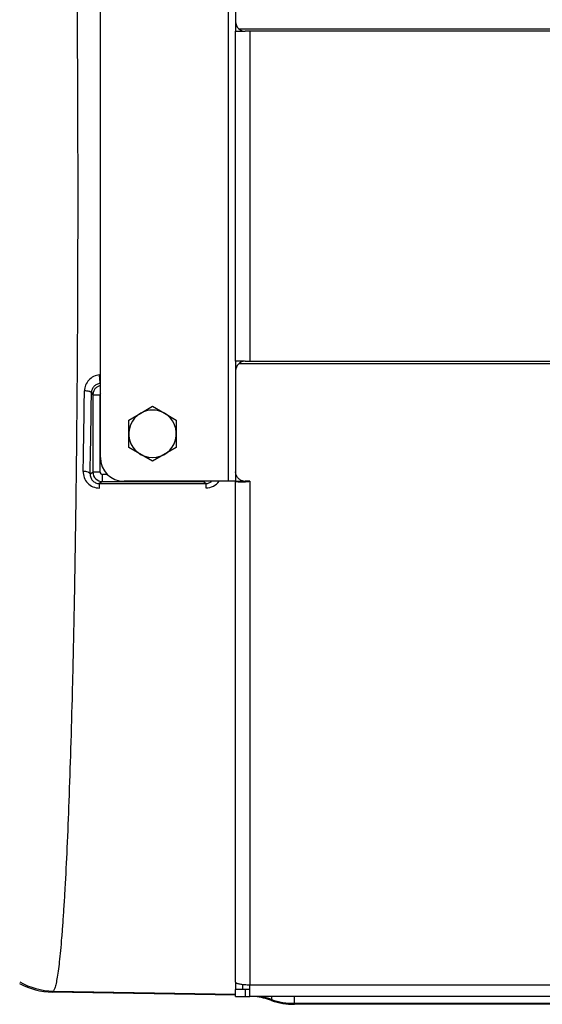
# Model space of a CAD drawing. Extents: x -1404 to 1181, y 8 to 1628.
# Tile 4 of 75: x -775 to -665, y 173 to 380. Entities that reach past the tile are written whole.
import ezdxf

# ---------------------------------------------------------------- set-up
doc = ezdxf.new("R2010")
doc.units = 0
doc.header["$LTSCALE"] = 65.395
doc.layers.add('SG48_1', color=7, linetype='CONTINUOUS')

msp = doc.modelspace()

# ---------------------------------------------------------------- linework, layer by layer
at = {"layer": 'SG48_1', "color": 9, "linetype": 'CONTINUOUS'}
for p, q in [((-730.91, 282.99), (-730.91, 402.99)), ((-728.75, 378.25), (-528.31, 378.25)), ((-726.41, 377.73), (-726.41, 308.26)), ((-528.31, 377.73), (-726.41, 377.73)), ((-527.41, 307.74), (-728.75, 307.74)), ((-726.41, 308.26), (-525.06, 308.26)), ((-759.78, 301.65), (-759.48, 301.19)), ((-759.48, 301.19), (-759.48, 284.94)), ((-759.48, 301.19), (-757.98, 301.19)), ((-757.98, 284.94), (-757.98, 301.19)), ((-760.06, 284.56), (-759.48, 284.94)), ((-757.98, 284.94), (-759.48, 284.94)), ((-757.48, 282.94), (-757.48, 284.44)), ((-756.42, 284.44), (-757.48, 284.44)), ((-757.48, 282.94), (-758.13, 282.51)), ((-757.48, 282.94), (-736.33, 282.94)), ((-736.33, 282.99), (-736.33, 282.94)), ((-735.71, 282.53), (-736.33, 282.94)), ((-726.41, 282.99), (-726.41, 177.01)), ((-726.41, 177.01), (-661.38, 177.01)), ((-767.82, 175.66), (-768.03, 175.46)), ((-767.82, 175.66), (-729.41, 174.99)), ((-721.85, 174.54), (-721.85, 173.9)), ((-717.01, 172.89), (-717.01, 174.54)), ((-721.85, 173.9), (-721.85, 173.69)), ((-717.01, 173.1), (-429.41, 173.1))]:
    msp.add_line(p, q, dxfattribs=at)
at = {"layer": 'SG48_1', "color": 6, "linetype": 'CONTINUOUS'}
for p, q in [((-729.41, 401.02), (-729.41, 379.73)), ((-757.91, 287.99), (-757.91, 397.99)), ((-729.41, 308.26), (-729.41, 377.73)), ((-729.41, 306.26), (-729.41, 284.96)), ((-751.91, 295.88), (-749.41, 297.32)), ((-744.41, 297.32), (-741.91, 295.88)), ((-751.91, 290.11), (-751.91, 295.88)), ((-741.91, 295.88), (-741.91, 290.11)), ((-746.91, 287.22), (-751.91, 290.11)), ((-741.91, 290.11), (-746.91, 287.22)), ((-729.41, 282.99), (-752.91, 282.99)), ((-729.41, 177.54), (-729.41, 282.99)), ((-727.91, 282.89), (-727.91, 282.99)), ((-729.41, 174.79), (-768.03, 175.46)), ((-729.41, 174.54), (-729.41, 176.04)), ((-727.41, 176.04), (-729.41, 176.04)), ((-729.41, 174.54), (-727.41, 174.54)), ((-527.41, 174.54), (-726.41, 174.54)), ((-429.41, 172.89), (-717.01, 172.89))]:
    msp.add_line(p, q, dxfattribs=at)
at = {"layer": 'SG48_1', "color": 2, "linetype": 'CONTINUOUS'}
for p, q in [((-729.41, 379.73), (-729.41, 377.73)), ((-729.41, 377.73), (-727.52, 377.73)), ((-727.91, 377.73), (-727.91, 377.8)), ((-726.41, 377.73), (-727.41, 377.73)), ((-729.41, 308.26), (-729.41, 306.26)), ((-727.52, 308.26), (-729.41, 308.26)), ((-727.91, 308.19), (-727.91, 308.26)), ((-727.41, 308.26), (-726.41, 308.26)), ((-757.91, 303.43), (-757.96, 303.57)), ((-749.41, 297.32), (-746.91, 298.77)), ((-746.91, 298.77), (-744.41, 297.32)), ((-729.41, 284.96), (-729.41, 282.99)), ((-758.13, 282.51), (-735.71, 282.53)), ((-729.41, 282.99), (-727.91, 282.99)), ((-727.91, 282.99), (-727.91, 283.06)), ((-726.41, 282.99), (-727.41, 282.99)), ((-729.41, 177.54), (-729.41, 176.04)), ((-727.91, 176.04), (-727.91, 177.08)), ((-726.41, 174.54), (-726.41, 177.01)), ((-727.41, 176.04), (-727.41, 174.54)), ((-726.41, 176.04), (-727.41, 176.04)), ((-727.41, 174.54), (-726.41, 174.54))]:
    msp.add_line(p, q, dxfattribs=at)
at = {"layer": 'SG48_1', "color": 6, "linetype": 'CONTINUOUS'}
for centre, radius, start, end in [((-727.41, 379.73), 2, 180, 270), ((-727.41, 306.26), 2, 90, 180), ((-746.91, 292.99), 5, 119.9999, 60.0001), ((-752.91, 287.99), 5, 180, 270), ((-727.41, 285.02), 2.03, 253.859, 257.8961), ((-727.41, 285.03), 2.04, 257.9146, 269.9853), ((-767.77, 190.46), 15, 241.568, 269.003), ((-728.32, 154.74), 20.03, 71.1543, 81.3193), ((-717.01, 187.88), 14.99, 251.1441, 269.9998)]:
    msp.add_arc(centre, radius, start, end, dxfattribs=at)
at = {"layer": 'SG48_1', "color": 2, "linetype": 'CONTINUOUS'}
for centre, radius, start, end in [((-3542.19, 339.08), 2781.18, 358.88737, 359.23654), ((-746.91, 292.99), 5, 60.0001, 119.9999), ((-728.4, 300.57), 17.69, 271.7219, 273.4161), ((-728.45, 301.53), 18.64, 273.3947, 276.2816)]:
    msp.add_arc(centre, radius, start, end, dxfattribs=at)
at = {"layer": 'SG48_1', "color": 9, "linetype": 'CONTINUOUS'}
for centre, radius, start, end in [((-3590.24, 339.04), 2830.7, 358.89721, 359.24334), ((-757.48, 284.94), 2, 180.0765, 269.9001), ((-757.48, 284.94), 0.499, 180.0249, 270.1075), ((-736.33, 284.95), 2, 270.0965, 282.8287), ((-767.54, 190.67), 15, 240.6061, 268.9271), ((-728.32, 154.95), 20.03, 71.1689, 78.0147), ((-717.01, 188.11), 15.01, 251.1662, 270.0002)]:
    msp.add_arc(centre, radius, start, end, dxfattribs=at)
for points, knots in [([(-767.82, 510.32), (-767.77, 510.27), (-767.68, 510.11), (-767.55, 509.83), (-767.43, 509.45), (-767.25, 508.75), (-767.03, 507.64), (-766.79, 506.03), (-766.54, 504.04), (-766.3, 501.68), (-766.06, 498.95), (-765.83, 495.86), (-765.6, 492.43), (-765.29, 487.16), (-764.92, 479.77), (-764.52, 469.96), (-764.16, 458.99), (-763.82, 446.95), (-763.53, 433.95), (-763.27, 420.11), (-763.06, 405.56), (-762.89, 390.43), (-762.73, 369.51), (-762.65, 342.99), (-762.73, 316.48), (-762.89, 295.56), (-763.06, 280.43), (-763.27, 265.88), (-763.53, 252.04), (-763.82, 239.04), (-764.16, 227), (-764.52, 216.02), (-764.92, 206.22), (-765.29, 198.82), (-765.6, 193.56), (-765.83, 190.12), (-766.06, 187.04), (-766.3, 184.31), (-766.54, 181.95), (-766.79, 179.96), (-767.03, 178.34), (-767.25, 177.23), (-767.43, 176.54), (-767.55, 176.16), (-767.68, 175.87), (-767.77, 175.72), (-767.82, 175.66)], [0, 0, 0, 0, 0.000673, 0.001598, 0.00279, 0.004255, 0.008018, 0.012894, 0.01888, 0.025966, 0.034138, 0.043378, 0.053666, 0.06498, 0.090578, 0.119941, 0.152801, 0.188856, 0.227776, 0.269204, 0.312757, 0.358037, 0.404625, 0.5, 0.595375, 0.641963, 0.687243, 0.730796, 0.772224, 0.811144, 0.847199, 0.880059, 0.909422, 0.93502, 0.946334, 0.956622, 0.965862, 0.974034, 0.98112, 0.987106, 0.991982, 0.995745, 0.99721, 0.998402, 0.999327, 1, 1, 1, 1]), ([(-757.96, 303.57), (-758.21, 303.55), (-758.69, 303.41), (-759.28, 302.97), (-759.68, 302.36), (-759.78, 301.89), (-759.78, 301.65)], [0, 0, 0, 0, 0.254667, 0.506365, 0.754495, 1, 1, 1, 1]), ([(-757.91, 303.14), (-758.13, 303.09), (-758.55, 302.92), (-759.07, 302.47), (-759.4, 301.87), (-759.48, 301.42), (-759.48, 301.19)], [0, 0, 0, 0, 0.250111, 0.500222, 0.750212, 1, 1, 1, 1]), ([(-759.78, 301.65), (-759.79, 301.68), (-759.82, 301.73), (-759.92, 301.8), (-760.06, 301.86), (-760.33, 301.94), (-760.74, 302), (-761.08, 302.02), (-761.25, 302.02)], [0, 0, 0, 0, 0.047509, 0.117529, 0.216655, 0.343834, 0.660452, 1, 1, 1, 1]), ([(-760.06, 284.56), (-760.07, 284.63), (-760.16, 284.74), (-760.33, 284.84), (-760.6, 284.95), (-761.01, 285.04), (-761.35, 285.07), (-761.53, 285.07)], [0, 0, 0, 0, 0.136078, 0.238691, 0.365564, 0.67354, 1, 1, 1, 1]), ([(-760.06, 284.56), (-760.07, 284.3), (-759.99, 283.79), (-759.59, 283.1), (-758.94, 282.63), (-758.4, 282.51), (-758.13, 282.51)], [0, 0, 0, 0, 0.242773, 0.488514, 0.741064, 1, 1, 1, 1]), ([(-735.71, 282.53), (-735.48, 282.53), (-735.02, 282.61), (-734.63, 282.85), (-734.46, 282.99)], [0, 0, 0, 0, 0.505949, 1, 1, 1, 1])]:
    msp.add_open_spline(points, degree=3, knots=knots, dxfattribs=at)
at = {"layer": 'SG48_1', "color": 2, "linetype": 'CONTINUOUS'}
for points, knots in [([(-758.1, 305.39), (-758.53, 305.35), (-759.36, 305.11), (-760.39, 304.34), (-761.08, 303.27), (-761.25, 302.43), (-761.25, 302.02)], [0, 0, 0, 0, 0.253345, 0.504563, 0.753213, 1, 1, 1, 1]), ([(-757.96, 303.57), (-757.96, 303.59), (-757.96, 303.65), (-757.96, 303.77), (-757.97, 303.96), (-757.99, 304.2), (-758.01, 304.49), (-758.05, 304.89), (-758.08, 305.19), (-758.1, 305.39)], [0, 0, 0, 0, 0.030388, 0.095768, 0.198897, 0.334976, 0.496042, 0.669008, 1, 1, 1, 1]), ([(-761.53, 285.07), (-761.54, 284.63), (-761.39, 283.73), (-760.66, 282.56), (-759.5, 281.75), (-758.57, 281.57), (-758.1, 281.57)], [0, 0, 0, 0, 0.243033, 0.489643, 0.742442, 1, 1, 1, 1]), ([(-758.1, 281.57), (-758.1, 281.69), (-758.1, 281.88), (-758.11, 282.1), (-758.11, 282.24), (-758.11, 282.35), (-758.12, 282.44), (-758.12, 282.48), (-758.12, 282.51), (-758.13, 282.51)], [0, 0, 0, 0, 0.402533, 0.576695, 0.724617, 0.841672, 0.926271, 0.978232, 1, 1, 1, 1]), ([(-735.71, 282.53), (-735.71, 282.52), (-735.7, 282.5), (-735.7, 282.45), (-735.7, 282.37), (-735.69, 282.26), (-735.69, 282.12), (-735.69, 281.89), (-735.68, 281.71), (-735.68, 281.58)], [0, 0, 0, 0, 0.021599, 0.073204, 0.157364, 0.274042, 0.421792, 0.596089, 1, 1, 1, 1]), ([(-735.68, 281.58), (-735.14, 281.58), (-734.06, 281.84), (-733.22, 282.57), (-732.91, 282.99)], [0, 0, 0, 0, 0.506695, 1, 1, 1, 1]), ([(-729.4, 282.98), (-729.4, 282.98), (-729.39, 282.97), (-729.37, 282.97), (-729.36, 282.96)], [0, 0, 0, 0, 0.174434, 1, 1, 1, 1]), ([(-729.36, 282.96), (-729.35, 282.96), (-729.32, 282.95), (-729.29, 282.94), (-729.27, 282.94)], [0, 0, 0, 0, 0.204467, 1, 1, 1, 1]), ([(-729.27, 282.94), (-729.2, 282.93), (-729.02, 282.91), (-728.55, 282.88), (-728.15, 282.88), (-727.86, 282.89)], [0, 0, 0, 0, 0.157754, 0.382477, 1, 1, 1, 1]), ([(-727.9, 283), (-727.9, 283), (-727.91, 283), (-727.91, 282.99), (-727.91, 282.99)], [0, 0, 0, 0, 0.548915, 1, 1, 1, 1]), ([(-727.77, 283.03), (-727.8, 283.02), (-727.84, 283.02), (-727.89, 283.01), (-727.9, 283), (-727.9, 283)], [0, 0, 0, 0, 0.686792, 0.889644, 1, 1, 1, 1])]:
    msp.add_open_spline(points, degree=3, knots=knots, dxfattribs=at)
at = {"layer": 'SG48_1', "color": 9, "linetype": 'CONTINUOUS'}
msp.add_open_spline([(-757.91, 301.46), (-757.96, 301.38), (-757.98, 301.28), (-757.98, 301.19)], degree=3, dxfattribs=at)
at = {"layer": 'SG48_1', "color": 6, "linetype": 'CONTINUOUS'}
for points, knots in [([(-727.97, 283.07), (-728.17, 283.13), (-728.57, 283.32), (-729.03, 283.76), (-729.34, 284.33), (-729.41, 284.75), (-729.41, 284.96)], [0, 0, 0, 0, 0.251613, 0.502094, 0.751412, 1, 1, 1, 1]), ([(-729.41, 177.54), (-729.41, 177.5), (-729.36, 177.43), (-729.27, 177.38), (-729.12, 177.31), (-728.87, 177.23), (-728.5, 177.16), (-728.05, 177.1), (-727.35, 177.03), (-726.79, 177.01), (-726.41, 177.01)], [0, 0, 0, 0, 0.0375, 0.065436, 0.100819, 0.194372, 0.316764, 0.464142, 0.631319, 1, 1, 1, 1])]:
    msp.add_open_spline(points, degree=3, knots=knots, dxfattribs=at)
at = {"layer": 'SG48_1', "color": 2, "linetype": 'CONTINUOUS'}
msp.add_open_spline([(-729.41, 282.99), (-729.41, 282.99), (-729.4, 282.99), (-729.4, 282.98)], degree=3, dxfattribs=at)

doc.saveas('drawing.dxf')
